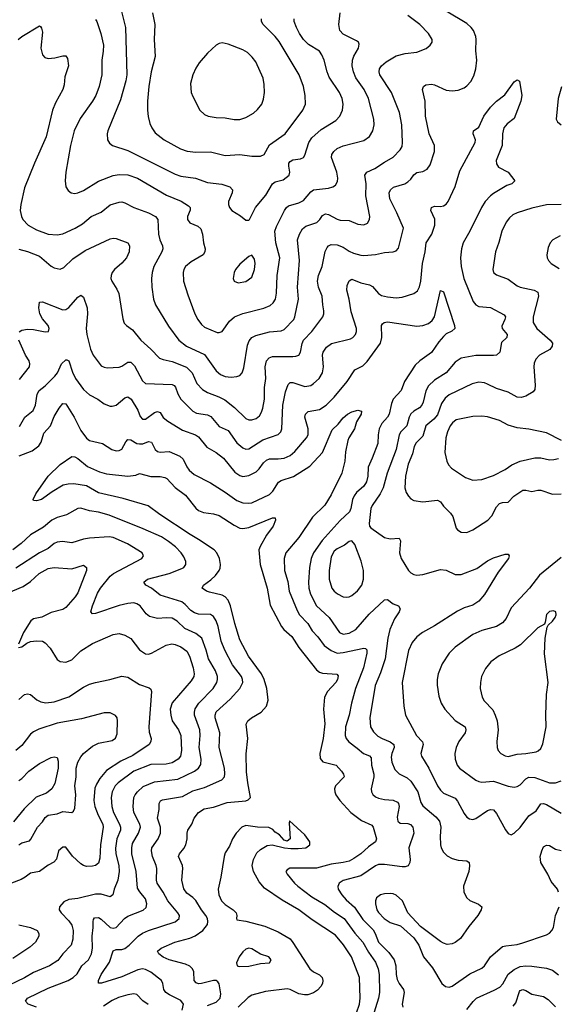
# Model space of a CAD drawing. Header units: inches. Extents: x 884691 to 1028259, y 526745 to 653629.
# Tile 68 of 241: x 901216 to 904870, y 611369 to 618043. Entities that reach past the tile are written whole.
import ezdxf

# ---------------------------------------------------------------- set-up
doc = ezdxf.new("R2010")
doc.units = ezdxf.units.IN
doc.header["$MEASUREMENT"] = 0
doc.layers.add('A9601', color=7, linetype='Continuous')

msp = doc.modelspace()

# ---------------------------------------------------------------- linework, layer by layer
at = {"layer": 'A9601', "color": 6}
for points, elevation in [([(901879.7, 618210), (901934, 617990), (901942.3, 617670), (901936.6, 617630), (901899.5, 617500.5), (901814, 617290), (901809.5, 617269.5), (901812.1, 617230), (901825.6, 617205.6), (901846.1, 617190), (901950, 617156.6), (902270, 616996.1), (902310, 616983.7), (902408, 616968), (902490, 616938.9), (902588.4, 616928.4), (902642.5, 616910), (902659.5, 616890), (902658.5, 616870), (902632.2, 616810), (902632.1, 616790), (902639.5, 616770), (902654.2, 616750), (902714.4, 616714.4), (902750, 616684.6), (902770, 616685.1), (902774.1, 616690), (902815.7, 616770), (902886.8, 616853.2), (902930, 616931.2), (902950, 616944.3), (903003.3, 616956.7), (903043.4, 616990), (903049.5, 617010), (903041.2, 617050), (903042.4, 617070), (903050, 617082.3), (903070, 617093), (903120.4, 617099.6), (903141, 617110), (903150, 617125.3), (903177.9, 617210), (903197.2, 617242.8), (903261, 617299), (903360.4, 617359.6), (903388.3, 617390), (903406.8, 617430), (903410.2, 617470), (903403, 617510), (903385, 617550), (903314.9, 617654.9), (903300.9, 617690), (903281.2, 617770), (903266.2, 617806.2), (903248.9, 617830), (903175.4, 617875.4), (903141.4, 617910), (903113.6, 617950), (903093.3, 617990), (903078.5, 618030), (903078.7, 618050)], 3400), ([(901205.3, 617910), (901230.3, 617930), (901350, 618002.6), (901357.3, 617997.3), (901365.2, 617985.2), (901370, 617958.8), (901360.6, 617850), (901370, 617804.7), (901386.8, 617786.8), (901410, 617781.2), (901454.1, 617785.9), (901510, 617798.9), (901530, 617798), (901541.3, 617781.3), (901547.2, 617730), (901523.2, 617656.8), (901517.3, 617602.7), (901508.5, 617570), (901459.4, 617480.6), (901438.2, 617430), (901395.5, 617250), (901316.1, 617070), (901250, 616904.6), (901224, 616790), (901219.6, 616750), (901227.9, 616710), (901238.1, 616690), (901272.9, 616650), (901330, 616618.4), (901408.7, 616588.7), (901470, 616585.6), (901510, 616591.6), (901592, 616630), (901641.3, 616658.7), (901700.3, 616710), (901770, 616738.4), (901830, 616788.7), (901890, 616807), (901910, 616808), (901930, 616802.8), (901990.4, 616770.4), (902090, 616734.8), (902137.5, 616710), (902153.6, 616690), (902157.9, 616590), (902166.7, 616550), (902184.9, 616510), (902186.4, 616490), (902180.3, 616470), (902126, 616370), (902115.5, 616330), (902111.3, 616290), (902113.2, 616230), (902124.5, 616150), (902137.6, 616110), (902225.2, 615965.2), (902295.7, 615870), (902347.6, 615830), (902470, 615773), (902550, 615662), (902578.1, 615638.1), (902610, 615624.6), (902650, 615620.3), (902690, 615623.7), (902710, 615631.8), (902725.3, 615650), (902736.4, 615683.6), (902762, 615838), (902773.4, 615866.6), (902791.7, 615888.3), (902817.8, 615902.2), (902910, 615928.2), (902990, 615935), (903010, 615942.4), (903074.7, 616010), (903082.7, 616030), (903106.4, 616150), (903101, 616230), (903114.9, 616410), (903099.7, 616550), (903113.4, 616590), (903135, 616625), (903156.5, 616643.5), (903230.7, 616669.3), (903251.7, 616688.3), (903270, 616715.2), (903290, 616726.9), (903310, 616723.8), (903370, 616690.6), (903390, 616684.9), (903450, 616681.3), (903510, 616656.7), (903550, 616653.8), (903575.5, 616664.5), (903590, 616688.3), (903590.7, 616709.3), (903563.9, 616850), (903566.7, 616930), (903558.3, 616990), (903571.9, 617010), (903626, 617034), (903690, 617078.6), (903749.3, 617110.7), (903797.8, 617162.2), (903810, 617184.3), (903813.1, 617210), (903809.1, 617330), (903793.5, 617413.5), (903739, 617550), (903659.5, 617670), (903654.6, 617690), (903657.4, 617710), (903670.4, 617730), (903701.9, 617758.1), (903770, 617798), (903830, 617815), (903910, 617822.5), (903972.6, 617847.4), (904001.5, 617870), (904013.4, 617890), (904013.7, 617910), (903988.1, 617950), (903931.1, 618010), (903850, 618072.1)], 3200), ([(901210, 616488.6), (901270, 616471.9), (901350, 616439.6), (901430, 616372.4), (901450, 616360.5), (901490, 616353.2), (901516.7, 616363.3), (901577.8, 616422.2), (901661.6, 616478.4), (901830, 616557.4), (901850, 616562.2), (901870, 616560.7), (901950, 616531.6), (901961.6, 616510), (901957.8, 616470), (901941.5, 616430), (901910, 616392.9), (901859.9, 616350), (901843.7, 616330), (901836, 616310), (901835.1, 616290), (901841.3, 616270), (901876, 616216), (901888.1, 616188.1), (901916, 616016), (901925.9, 615985.9), (901940.1, 615970), (901981.9, 615941.9), (902037, 615870), (902106.5, 615810), (902165.4, 615750), (902190, 615739), (902250, 615725.6), (902348.1, 615688.1), (902385.2, 615650), (902418.3, 615578.3), (902456.6, 615536.6), (902490, 615515.7), (902567.8, 615487.8), (902606.8, 615466.8), (902674.4, 615414.4), (902750, 615340.4), (902770, 615331), (902790, 615330), (902819.9, 615340.1), (902842.8, 615357.2), (902857.5, 615382.5), (902865.7, 615410), (902875.9, 615470), (902876.3, 615550), (902885.5, 615610), (902881.5, 615690), (902890, 615731.6), (902907.7, 615752.3), (902930, 615761.3), (903070, 615760.3), (903090, 615761.6), (903110, 615770), (903121.2, 615790), (903131.5, 615848.5), (903142.1, 615870), (903197.1, 615930), (903273.1, 616030), (903279.8, 616050), (903279.3, 616070), (903271.7, 616110), (903267.9, 616170), (903243.9, 616230), (903237.4, 616270), (903243.6, 616310), (903268.4, 616370), (903288.1, 616471.9), (903301.4, 616498.6), (903311.9, 616510), (903330, 616519.4), (903370, 616518.2), (903410, 616502), (903450, 616475.1), (903480.7, 616460.7), (903530, 616446.2), (903550, 616444.7), (903629.4, 616450.6), (903690, 616464.6), (903750, 616470.3), (903770, 616476.8), (903785.8, 616494.2), (903818.5, 616630), (903775.1, 616735.1), (903726.7, 616830), (903721.5, 616870), (903731.2, 616890), (903752.5, 616907.5), (903828.5, 616931.5), (903850, 616943.4), (903870, 616962.9), (903890, 616992.8), (903910, 617007.2), (903950, 617015.2), (903979, 617030), (904000.2, 617059.8), (904030.9, 617150), (904030.2, 617190), (903993.1, 617270), (903969.1, 617390), (903967.5, 617490), (903949, 617570), (903954.3, 617590), (903970, 617601.3), (904010, 617605.5), (904030, 617601.7), (904110, 617564.6), (904150, 617560.1), (904190, 617564.7), (904230, 617581.4), (904250, 617595.9), (904275.5, 617624.5), (904296.2, 617663.8), (904311.2, 617710), (904316, 617770), (904311.3, 617831.3), (904312.4, 617910), (904309.5, 617930), (904293.3, 617970), (904279.5, 617990), (904250, 618017.7), (904110, 618102)], 3100), ([(901730, 618044.6), (901740.5, 618030), (901766.2, 617950), (901784, 617870), (901783.5, 617830), (901773.7, 617770), (901774.1, 617670), (901756, 617590), (901732.7, 617530), (901709.2, 617490), (901625.8, 617374.2), (901584.8, 617290), (901560.2, 617190), (901528.3, 617010), (901523.9, 616950), (901528.6, 616910), (901544.4, 616884.4), (901566, 616870), (901590, 616866.2), (901610, 616869), (901650, 616885.4), (901750, 616949.8), (901850, 616986.8), (901890, 616993.8), (901950, 616992.8), (902016.1, 616970), (902212.8, 616852.8), (902312.1, 616812.1), (902361.4, 616781.4), (902372.4, 616770), (902372.3, 616752.3), (902355.3, 616710), (902355.5, 616690), (902370, 616667.4), (902424.4, 616644.4), (902445, 616625), (902456.1, 616590), (902463.1, 616530), (902473.4, 616490), (902472.8, 616470), (902460.4, 616450), (902379, 616401), (902340.6, 616370), (902328.8, 616350), (902324.8, 616330), (902327.9, 616270), (902357.4, 616177.4), (902404.4, 616050), (902423.7, 616010), (902450, 615976.5), (902470, 615959.8), (902556, 615924), (902570, 615921.9), (902590, 615930.1), (902639.5, 616000.5), (902674.2, 616030), (902730, 616052.7), (902871.8, 616088.2), (902914.2, 616105.8), (902936.3, 616123.7), (902950.8, 616149.2), (902959.3, 616190), (902963.6, 616310), (902979.8, 616430), (902953.5, 616530), (902947.6, 616610), (902957.7, 616642.3), (903012.1, 616750), (903025.4, 616770), (903039.4, 616780.6), (903110, 616802.4), (903141.4, 616818.6), (903190, 616877.3), (903209.8, 616890.2), (903310, 616901.1), (903339.9, 616910), (903357.9, 616922.1), (903372.4, 616947.6), (903373.6, 616970), (903366.3, 617010), (903331.3, 617110), (903334.3, 617130), (903347.2, 617150), (903370.7, 617170), (903410, 617187.3), (903550, 617223.6), (903588, 617252), (903610.9, 617290), (903620.5, 617330), (903618.5, 617370), (903581.5, 617510), (903552.9, 617570), (903496.2, 617650), (903480.1, 617690), (903472, 617730), (903472.8, 617770), (903483.2, 617796.8), (903514.5, 617850), (903518, 617878), (903514, 617890), (903500.4, 617900.4), (903410, 617945.6), (903386.7, 617970), (903380.3, 618010), (903389.1, 618090)], 3300), ([(902117.1, 618090), (902133.8, 618010), (902129.4, 617909.4), (902134.2, 617794.2), (902109.1, 617690), (902093, 617590), (902083.2, 617490), (902083.2, 617430), (902087.7, 617387.7), (902099.6, 617339.6), (902111.7, 617310), (902136.3, 617276.3), (902195.6, 617230), (902307.7, 617167.7), (902352.4, 617152.4), (902410, 617145.2), (902510, 617148.5), (902610, 617122.6), (902708.5, 617128.5), (902790, 617117.8), (902850, 617117.8), (902873.5, 617130), (902910, 617195.7), (903017.1, 617270), (903137.1, 617430), (903153.8, 617470), (903153.4, 617530), (903142.1, 617590), (903111.6, 617670), (902976, 617896), (902949.5, 617929.5), (902867.7, 618010), (902856.9, 618030), (902856.5, 618050)], 3500), ([(901213.3, 615926.7), (901230, 615939.6), (901270, 615945.2), (901310, 615942.5), (901390, 615927.6), (901411.9, 615930), (901417, 615950), (901410.6, 615970), (901370, 616015.6), (901353.7, 616050), (901345.5, 616090), (901350, 616127.8), (901370, 616130.4), (901510, 616075.7), (901530, 616078.1), (901550, 616092.9), (901610, 616162), (901630, 616175.7), (901650, 616162), (901674.5, 616090), (901676.5, 616050), (901667.3, 615950), (901672.5, 615910), (901697.3, 615810), (901715.6, 615770), (901770, 615698.1), (901790, 615687.1), (901810, 615684.1), (901890, 615689), (901910, 615695.1), (901950, 615720.9), (901970, 615720.8), (901996.2, 615696.2), (902050, 615596), (902070, 615578.1), (902250, 615570.2), (902263.1, 615563.1), (902272.7, 615552.7), (902287.9, 615507.9), (902310.1, 615470.1), (902389.8, 615389.8), (902415.4, 615375.4), (902490, 615363.7), (902512.6, 615352.6), (902570, 615286.6), (902630, 615258.5), (902690, 615175.6), (902730, 615140), (902750, 615131.4), (902770, 615134.4), (902864.9, 615195.1), (902969.3, 615230.7), (902987.7, 615250), (902994.6, 615270), (903001.8, 615430), (903019.3, 615520.7), (903036.4, 615570), (903050, 615583.3), (903070, 615583.4), (903150, 615556.2), (903190, 615563.6), (903210, 615576.1), (903248.1, 615611.9), (903270.5, 615650), (903277.5, 615690), (903269.4, 615770), (903275.2, 615790), (903296.5, 615823.5), (903331.7, 615848.3), (903459.5, 615880.5), (903476.2, 615890), (903493.9, 615910), (903501.6, 615930), (903501.7, 615950), (903463.6, 616063.6), (903451.8, 616150), (903435.7, 616210), (903438.2, 616241.8), (903450, 616273.8), (903470, 616283.8), (903530, 616258.5), (903590, 616246.5), (903610, 616234.8), (903650, 616186.6), (903670, 616174.6), (903710, 616165.3), (903770, 616158.3), (903810, 616163), (903890, 616186.6), (903914, 616206), (903927.3, 616232.7), (903936.6, 616270), (903948.7, 616390), (903966.5, 616470), (903973.2, 616530), (904011.8, 616590), (904032.3, 616650), (904031.8, 616691.8), (904004, 616750), (904008.4, 616770), (904030, 616778.5), (904070, 616776.1), (904090, 616780.6), (904110, 616793.4), (904122.8, 616810), (904170, 616913.1), (904202.2, 617017.8), (904305.5, 617210), (904307, 617230), (904291.6, 617270), (904294, 617290), (904330, 617315.5), (904365.2, 617390), (904410, 617449.6), (904450, 617490.1), (904505.8, 617534.2), (904570, 617622), (904590, 617635.6), (904607.2, 617627.2), (904621.7, 617530), (904615.3, 617490), (904570, 617373.7), (904521.7, 617338.3), (904499.6, 617310), (904491.3, 617270), (904488.3, 617190), (904447.9, 617090), (904450, 617066.2), (904464.1, 617044.1), (904530.5, 617010.5), (904574.4, 616950), (904553.5, 616930), (904521.3, 616918.7), (904430, 616865.4), (904410, 616849.7), (904374.4, 616810), (904349.6, 616770), (904270.2, 616610), (904223.7, 616530), (904212.2, 616490), (904206, 616430), (904211.5, 616370), (904228.7, 616290), (904292.7, 616132.7), (904310, 616110.6), (904330, 616100), (904410, 616092), (904501.7, 616041.7), (904510.3, 616030), (904506.4, 616010), (904485.8, 615965.8), (904488.5, 615950), (904523, 615910), (904520.4, 615890), (904484.1, 615855.9), (904472.2, 615790), (904450, 615770), (904430, 615766), (904310, 615767.1), (904210, 615748), (904170, 615721.7), (904110, 615650.3), (904030, 615598.9), (903990, 615560.5), (903972.2, 615527.8), (903953.5, 615450), (903944, 615430), (903928.2, 615411.8), (903890, 615388.7), (903869.5, 615370.5), (903858.7, 615350), (903841.8, 615290), (903802.5, 615250), (903789.3, 615230), (903769, 615130), (903708.8, 614970), (903681.1, 614870), (903661.3, 614830), (903606.6, 614750), (903597.6, 614730), (903587.1, 614627.1), (903588.1, 614610), (903598.1, 614598.1), (903690, 614533.4), (903730, 614523.8), (903790, 614528.4), (903798.6, 614510), (903791.5, 614430), (903802.9, 614390), (903853.2, 614310), (903870, 614293.2), (903890, 614282.6), (903910, 614278.9), (903950, 614282.3), (904070, 614317), (904110, 614311.4), (904170, 614282.6), (904210, 614283.4), (904316.5, 614323.5), (904390, 614375.4), (904430, 614395.9), (904510, 614420.1), (904530, 614419.6), (904536.6, 614410), (904531, 614390), (904462.3, 614297.7), (904370, 614146.7), (904330, 614100.7), (904290, 614074.3), (904230, 614056.7), (904185.8, 614034.2), (904030, 613934.7), (903947.8, 613890), (903910, 613860.8), (903877.4, 613822.6), (903853.5, 613766.5), (903809.8, 613550), (903822.3, 613390), (903832.6, 613330), (903906.9, 613190), (903947.8, 613147.8), (903952.4, 613130), (903936.2, 613070), (903941.5, 613050), (903990.6, 612970.6), (904050, 612850.1), (904070, 612819.5), (904090, 612801.1), (904170, 612766.4), (904186.3, 612746.3), (904230, 612662.9), (904250, 612637.7), (904266.3, 612626.3), (904290, 612622.5), (904310, 612628.6), (904390, 612683), (904410, 612689.4), (904430, 612687), (904450, 612662.8), (904510.8, 612550.8), (904530, 612526.7), (904550, 612518.5), (904570, 612528.8), (904610, 612567), (904670, 612647.6), (904718.9, 612681.1), (904751.2, 612728.8), (904770, 612730.4), (904790, 612723.5), (904890, 612664.7)], 3000), ([(904891.5, 617588.5), (904867.8, 617510), (904855.1, 617370), (904863, 617350), (904888.7, 617330)], 3100), ([(904888.6, 616791.4), (904790, 616787.8), (904690, 616764.7), (904590, 616734.7), (904560.3, 616719.7), (904539, 616701), (904515.1, 616670), (904486.8, 616610), (904467.1, 616532.9), (904443.3, 616470), (904425.6, 616350), (904430.1, 616330), (904450, 616313.3), (904530, 616284.3), (904590, 616238.4), (904610.3, 616230.3), (904706, 616210), (904730, 616195.4), (904735.6, 616170), (904698.6, 616030), (904699.9, 615990), (904723, 615950), (904813.3, 615870), (904829.2, 615850), (904828.7, 615830), (904811.7, 615808.3), (904742.4, 615770), (904716.8, 615743.2), (904705.9, 615714.1), (904702.6, 615690), (904713, 615567), (904710, 615536.4), (904698.4, 615521.6), (904650, 615491.7), (904617.1, 615482.9), (904590, 615485.3), (904530, 615519.1), (904450, 615542.3), (904390, 615573.8), (904370, 615580.7), (904330, 615585.2), (904285.1, 615574.9), (904130, 615500), (904101.2, 615478.8), (904077.4, 615442.6), (904050, 615365.2), (904025.6, 615334.4), (903970.2, 615290), (903950, 615221.3), (903905.1, 615174.9), (903891.7, 615150), (903879.7, 615100.3), (903852, 615030), (903832.1, 614950), (903829.3, 614869.3), (903838.5, 614838.5), (903853.4, 614813.4), (903870, 614795.4), (903890, 614783.7), (903950, 614774.4), (904050, 614786.3), (904070, 614774.9), (904090, 614746.1), (904138.2, 614698.2), (904155.1, 614675.1), (904177.6, 614597.6), (904185.2, 614585.2), (904210.1, 614570.1), (904248.2, 614568.2), (904290, 614586.2), (904390.6, 614650), (904419.3, 614680.7), (904450, 614740.4), (904470, 614763.9), (904490, 614770.5), (904530, 614772.8), (904567.3, 614812.7), (904630, 614853.6), (904650, 614854.8), (904690, 614845.4), (904730, 614854.3), (904750, 614853.9), (904830, 614827.5), (904890, 614830.3)], 3100), ([(904882.8, 616577.2), (904831.7, 616550), (904815.1, 616530), (904800.6, 616499.4), (904791.6, 616450), (904794, 616430), (904803, 616410), (904821, 616390), (904876.4, 616356.4)], 3200), ([(901215.4, 615284.6), (901250.7, 615349.3), (901306.7, 615393.3), (901324.6, 615430), (901335.7, 615504.3), (901347.8, 615530), (901390, 615560.7), (901453.8, 615626.2), (901472, 615650), (901499.2, 615710), (901530, 615738.4), (901537.1, 615737.1), (901550.8, 615730.8), (901574.1, 615654.1), (901594.2, 615610), (901650, 615537.2), (901690, 615500.5), (901746.5, 615470), (901790, 615439.7), (901830, 615423.7), (901842.9, 615422.9), (901870, 615429.7), (901930, 615481.1), (901950, 615486.5), (901972.1, 615472.1), (902016.7, 615396.7), (902033.6, 615353.6), (902050, 615334.4), (902070, 615335), (902130, 615380.3), (902150, 615387.8), (902163.2, 615383.2), (902170, 615379.5), (902190, 615347.4), (902221.2, 615321.2), (902320.9, 615260.9), (902408.7, 615228.7), (902430, 615215.7), (902486.6, 615146.6), (902550, 615108.9), (902599.3, 615070), (902676.6, 614976.6), (902710, 614953.2), (902730, 614947.4), (902770, 614953.6), (902820.9, 614979.1), (902841.2, 614998.8), (902870, 615040.3), (902890, 615057.6), (902910, 615065.7), (902970, 615065.6), (903010, 615072.1), (903050, 615089.1), (903083.3, 615116.7), (903162.2, 615210), (903173.1, 615230), (903174.1, 615270), (903150.9, 615349.1), (903154.8, 615370), (903173.7, 615386.3), (903250, 615401.9), (903295.4, 615430), (903350, 615484.3), (903437.4, 615590), (903490, 615669.7), (903542.9, 615697.1), (903573.8, 615726.2), (903664, 615850), (903673.1, 615890), (903669.4, 615970), (903677.6, 615982.4), (903689.1, 615990.9), (903710, 615994.4), (903910, 615965.9), (903950.7, 615969.3), (903990, 615983.8), (904015.1, 616004.9), (904030.2, 616030), (904070, 616207.2), (904090, 616198.9), (904165.5, 615970), (904167, 615950), (904147.8, 615932.2), (904110, 615913.2), (904090, 615896.3), (904059.5, 615860.5), (904010, 615788.3), (903930, 615731.2), (903898.2, 615701.8), (903825.9, 615590), (903804.2, 615530), (903750, 615469.9), (903737.8, 615442.2), (903723.1, 615370), (903711.2, 615348.8), (903673.4, 615306.6), (903654.4, 615270), (903647, 615230), (903646.3, 615170), (903607.9, 615070), (903579.3, 615010), (903578, 614950), (903568.1, 614910), (903550, 614880.6), (903501.3, 614838.7), (903484.3, 614815.7), (903473.6, 614790), (903463.5, 614730), (903452.8, 614707.2), (903390, 614647.4), (903267.6, 614512.4), (903208.5, 614430), (903194.4, 614390), (903182.8, 614330), (903174.8, 614230), (903177.7, 614190), (903187.8, 614150), (903228.7, 614070), (903316.2, 613990), (903384.9, 613890), (903410, 613878.3), (903450, 613884.1), (903497.1, 613910), (903587.4, 614012.6), (903690, 614111.1), (903710, 614111.9), (903750, 614084.2), (903785, 614070), (903797.6, 614050), (903789.8, 614030), (903757.5, 613982.5), (903727.4, 613910), (903713, 613850), (903694.8, 613710), (903663.7, 613616.3), (903627.4, 613530), (903590.5, 613310.5), (903595.8, 613250), (903615.6, 613215.6), (903646.4, 613186.4), (903674.8, 613170), (903728.8, 613148.8), (903753.8, 613130), (903757.1, 613110), (903740.1, 613070), (903735.3, 613044.7), (903740.7, 613010), (903761.2, 612961.2), (903790, 612932), (903843.6, 612903.6), (903870, 612881.4), (903915.7, 612810), (903937.5, 612737.5), (903950, 612714.9), (904039.7, 612639.7), (904063.6, 612610), (904073, 612570), (904068.3, 612508.3), (904070.8, 612450.8), (904075.4, 612430), (904090, 612401.1), (904115.5, 612375.5), (904150, 612356.6), (904190, 612345.7), (904250, 612341.6), (904264.1, 612330), (904267.5, 612307.5), (904262.2, 612270), (904225.8, 612170), (904229.4, 612130), (904250, 612091.4), (904270, 612072.5), (904328.8, 612048.8), (904350.1, 612030), (904345.9, 612010), (904323.3, 611970), (904262.8, 611897.2), (904205.7, 611814.3), (904170, 611787.5), (904150, 611779.6), (904115.4, 611775.4), (904090, 611782.3), (904070, 611794.9), (903935.3, 611895.3), (903849.7, 611989.7), (903812.7, 612070), (903770, 612108), (903750, 612117.8), (903730, 612120.8), (903690, 612117.8), (903662.6, 612110), (903637.5, 612090), (903630.1, 612070), (903629.4, 612050), (903638.7, 612010), (903650, 611990.5), (903687.5, 611950), (903730, 611923.9), (903800.1, 611900.1), (903890, 611819.7), (903923.9, 611770), (903955, 611690), (904016.5, 611616.5), (904080.2, 611510), (904103.5, 611490), (904130, 611486.1), (904150, 611491), (904270, 611575.9), (904350, 611614.8), (904370, 611630.6), (904409.4, 611690.6), (904490, 611759.7), (904513.6, 611766.4), (904590, 611774.8), (904630, 611785.2), (904790, 611839.1), (904809.5, 611850.5), (904826.5, 611870), (904836, 611890), (904851.4, 611970), (904875.9, 612030)], 2900), ([(901215.3, 615604.7), (901282.8, 615690), (901285.5, 615710), (901279.8, 615730), (901255.8, 615770), (901210.2, 615870)], 3000), ([(901213.2, 615086.8), (901299.9, 615120.1), (901345.9, 615154.1), (901361.2, 615178.8), (901379.8, 615240.2), (901425.2, 615290), (901450, 615352.9), (901484.5, 615410), (901510, 615442.5), (901530, 615439.8), (901586.8, 615350), (901630, 615257.9), (901670, 615206.2), (901690, 615190.3), (901779.1, 615170), (901840.9, 615130), (901870, 615121.4), (901890, 615123.4), (901910, 615132.9), (901937, 615182.9), (901950, 615196.5), (901970, 615196.3), (902010, 615170.8), (902030, 615167.3), (902050.7, 615169.3), (902090, 615184.3), (902110, 615179.8), (902134.8, 615130), (902150, 615115.8), (902170, 615110.7), (902230, 615116), (902303.7, 615083.7), (902324.7, 615064.7), (902350, 615011.6), (902365.5, 614990), (902399.8, 614959.8), (902510, 614903.2), (902610, 614841.4), (902690, 614784.2), (902730, 614769), (902770, 614764.9), (902790, 614769.4), (902910, 614825.7), (902932.4, 614847.6), (902970.9, 614909.1), (902990, 614920.8), (903072.9, 614947.1), (903183.6, 615016.4), (903270.4, 615109.6), (903336.5, 615263.5), (903377.4, 615302.6), (903410, 615345.6), (903438.7, 615370), (903470, 615384.9), (903510, 615396.1), (903535.2, 615390), (903533.4, 615370), (903501.8, 615318.2), (903487.8, 615270), (903448.8, 615210), (903441.8, 615190), (903426.6, 615113.4), (903421, 615050), (903402, 614970), (903330, 614822.4), (903286.8, 614753.2), (903202.7, 614670), (903110, 614533.4), (903020.6, 614430), (903010.4, 614390), (903013.5, 614310), (903034.3, 614234.3), (903043.5, 614170), (903097.9, 614037.9), (903114.3, 614010), (903170.7, 613950.7), (903200.4, 613900.4), (903238.8, 613858.8), (903281.7, 613801.7), (903330, 613767.7), (903370, 613750), (903410, 613752.6), (903550, 613784), (903561, 613781), (903570.9, 613770.9), (903571.2, 613750), (903548.5, 613650), (903495, 613510), (903465.8, 613410), (903451.4, 613330), (903426, 613250), (903423.9, 613190), (903431.3, 613170), (903448.9, 613148.9), (903506.3, 613106.3), (903548.1, 613068.1), (903590, 613054), (903599.8, 613039.8), (903603.4, 612990), (903618.7, 612930), (903618.3, 612910), (903601.3, 612830), (903603.5, 612810), (903612.2, 612792.2), (903630, 612776.3), (903650, 612767), (903690, 612757.5), (903750, 612752.6), (903778.1, 612738.1), (903784.7, 612730), (903789.9, 612710), (903776.8, 612636.8), (903780.4, 612610), (903797.2, 612597.2), (903850, 612595), (903867.8, 612587.8), (903882.9, 612570), (903890.3, 612530), (903854.7, 612430), (903864.5, 612350), (903862.4, 612330), (903851.8, 612308.2), (903830, 612300.6), (903810, 612299.7), (903690, 612317.1), (903650, 612316.1), (903630, 612307.4), (903530, 612239.5), (903410, 612207.2), (903382.8, 612190), (903373.6, 612166.4), (903376.6, 612150), (903400.8, 612110), (903430, 612077.4), (903487.8, 612027.8), (903544, 611944), (903613.8, 611873.8), (903628.2, 611850), (903651, 611791), (903719.9, 611719.9), (903755.2, 611670), (903767.4, 611630), (903769.9, 611569.9), (903776.7, 611536.7), (903790, 611510.4), (903820, 611470), (903825, 611450), (903810.3, 611370), (903815.7, 611350)], 2800), ([(904891.6, 615190), (904790, 615243.3), (904670, 615267.8), (904590, 615275.6), (904530, 615295.3), (904470, 615325.9), (904390, 615352.3), (904350, 615356.6), (904290, 615353.4), (904176.6, 615330), (904151, 615310), (904136.9, 615290), (904116.9, 615250), (904105.8, 615210), (904099.8, 615110), (904112.4, 615050), (904125.1, 615025.1), (904144.2, 615004.2), (904239.6, 614939.6), (904290, 614922.5), (904350, 614925.9), (904430, 614953.1), (904510, 614994.7), (904554.4, 615025.6), (904610, 615050.8), (904710, 615073.8), (904750, 615072.7), (904810, 615060.6), (904838.6, 615061.4), (904870, 615069.2)], 3200), ([(902490, 611360.5), (902550, 611384.2), (902575.6, 611410), (902580.3, 611440.3), (902570, 611506.9), (902561.3, 611521.3), (902550, 611529.5), (902531.4, 611531.4), (902450, 611510), (902430, 611508.8), (902414.1, 611514.1), (902400.4, 611530), (902398.6, 611590), (902387.9, 611610), (902370, 611627.7), (902341.8, 611641.8), (902230, 611671), (902190, 611687.6), (902160.9, 611710), (902151.1, 611730), (902175, 611750), (902268.5, 611790), (902370, 611817.4), (902407, 611833), (902458.4, 611870), (902489.6, 611910), (902493.1, 611930), (902490, 611950), (902479.1, 611970), (902448.6, 612008.6), (902410, 612072.8), (902390, 612093.6), (902350, 612123.1), (902330, 612150.8), (902315.6, 612210), (902322.3, 612290), (902320.2, 612310), (902293.3, 612370), (902299.4, 612390), (902330, 612424.8), (902342.9, 612450), (902352.7, 612490), (902352.2, 612530), (902357.4, 612550), (902385, 612590), (902399.1, 612630), (902430, 612670.1), (902467.1, 612692.9), (902530, 612704.9), (902622.5, 612737.5), (902750.9, 612749.1), (902765.6, 612754.4), (902781.4, 612770), (902762.8, 612870), (902754.3, 612945.7), (902753.4, 613066.6), (902762.8, 613170), (902752.2, 613267.8), (902764.2, 613290), (902788, 613310), (902853.3, 613350), (902890.3, 613389.7), (902900.6, 613430), (902892.7, 613510), (902875.5, 613570), (902855.7, 613610), (902769, 613730), (902710, 613840.3), (902675.6, 613950), (902645.7, 614070), (902629.4, 614109.4), (902611, 614131), (902590, 614142.9), (902503.2, 614163.2), (902484.2, 614170), (902455, 614190), (902462.7, 614210), (902513.5, 614246.5), (902544.7, 614275.3), (902570.1, 614309.9), (902575.2, 614324.8), (902578.5, 614350), (902571.9, 614390), (902553.6, 614430), (902536.3, 614450), (902430, 614520.4), (902372.7, 614552.7), (902167.2, 614690), (902088.6, 614748.6), (901917.9, 614797.9), (901750, 614837.1), (901670, 614884.5), (901584, 614896), (901544.9, 614895.1), (901512.3, 614887.7), (901437.7, 614842.3), (901364.4, 614790), (901330, 614781.9), (901310, 614784.2), (901307.2, 614790), (901326.1, 614830), (901408.9, 614950), (901490, 615029), (901570, 615082.1), (901590, 615079.5), (901610, 615069.1), (901675.7, 615015.7), (901758.4, 614978.4), (901805.2, 614965.2), (901950, 614949.8), (902004.1, 614955.9), (902030, 614966), (902106.9, 614946.9), (902170, 614946.6), (902201, 614941), (902213.7, 614933.7), (902270, 614872.8), (902341, 614821), (902410, 614732.7), (902430, 614715.2), (902463.4, 614703.4), (902530, 614693.7), (902570, 614682.5), (902670, 614616.9), (902710, 614597), (902730, 614594.4), (902770, 614601.7), (902930, 614666.3), (902950, 614667.2), (902952, 614650), (902936.5, 614610), (902890.5, 614549.5), (902846.7, 614473.3), (902838.7, 614450), (902847.7, 614350), (902894.1, 614190), (902915.4, 614075.4), (902991.7, 613930), (903008.8, 613908.8), (903062, 613862), (903110, 613786.7), (903230, 613635.6), (903250, 613621.4), (903270, 613614.2), (903366.6, 613606.6), (903376.2, 613596.2), (903372.8, 613570), (903361.5, 613550), (903303.5, 613490), (903283.7, 613450), (903277.4, 613370), (903286.2, 613270), (903274.8, 613170), (903253.2, 613070), (903254.2, 613034.2), (903273.3, 613013.3), (903361.8, 612990), (903399.5, 612950), (903412.2, 612930), (903416.2, 612910), (903358.2, 612850), (903351.5, 612830), (903353.3, 612810), (903361.3, 612790), (903388.9, 612750), (903462, 612670), (903535.7, 612615.7), (903604.1, 612584.1), (903613.7, 612570), (903635.9, 612490), (903630.1, 612470), (903582.6, 612437.4), (903530, 612388.6), (903483.4, 612356.6), (903450, 612339.8), (903410, 612329.1), (903330, 612317.9), (903230, 612292.7), (903049.3, 612290.7), (903030, 612281.1), (903021.5, 612270), (903031.4, 612250), (903080.2, 612190), (903102.5, 612170), (903197.3, 612097.3), (903285.5, 612045.5), (903352.7, 611992.7), (903417.8, 611950), (903490, 611851.6), (903543.5, 611790), (903581.8, 611721.8), (903630, 611654.9), (903646.9, 611610), (903655, 611570), (903657.4, 611450), (903650.8, 611410), (903599.6, 611250)], 2700), ([(902318.8, 611330), (902327.9, 611370), (902310, 611395.1), (902233.1, 611433.1), (902208.2, 611450), (902194.2, 611470), (902187.3, 611510), (902177.5, 611530), (902106.2, 611586.2), (902070, 611605.3), (902050, 611609.1), (902017, 611603), (901910, 611555.1), (901772.2, 611512.2), (901752, 611512), (901749.9, 611529.9), (901769.8, 611570), (901825.7, 611654.3), (901850, 611731.7), (901870, 611740.8), (901910, 611741.2), (901930, 611748.1), (901959.7, 611770), (902019.1, 611830), (902049.9, 611850.1), (902090, 611868.7), (902271.5, 611928.5), (902297.2, 611950), (902299.2, 611970), (902289.8, 611990), (902221.9, 612070), (902189.1, 612130), (902149.5, 612189.5), (902143.5, 612210), (902146.3, 612290), (902142.4, 612310), (902117.9, 612370), (902110.1, 612410), (902113.2, 612430), (902155.3, 612490), (902171.4, 612530), (902170.7, 612570), (902151.2, 612630), (902162.5, 612690), (902161.9, 612730), (902172.5, 612747.5), (902185.7, 612754.3), (902321.3, 612778.7), (902390, 612816.5), (902470, 612837.6), (902587.4, 612890), (902604.5, 612910), (902608.8, 612931.2), (902604.9, 612970), (902569.4, 613110), (902573, 613210), (902542.3, 613310), (902541.4, 613330), (902550, 613350.9), (902643.3, 613436.7), (902708.4, 613510), (902728.8, 613550), (902728.3, 613570), (902720.9, 613590), (902659.1, 613670), (902607.3, 613770), (902584, 613830), (902562.4, 613930), (902547.9, 613967.9), (902530, 613998.6), (902510, 614011.4), (902430, 614014.7), (902402.4, 614022.4), (902378.1, 614038.1), (902339.1, 614079.1), (902316.2, 614096.2), (902170, 614142.3), (902110, 614189.4), (902072.2, 614210), (902059.5, 614230), (902083.8, 614250), (902230, 614289.1), (902316, 614324), (902329, 614331), (902343.2, 614350), (902342.7, 614370), (902330, 614402.4), (902312, 614430), (902272.2, 614470), (902226.8, 614506.8), (902177.2, 614537.2), (902052.9, 614592.9), (901823.9, 614683.9), (901750, 614704.5), (901690, 614713.4), (901630, 614731.2), (901610, 614730.2), (901533, 614687), (901470, 614668.3), (901435, 614650), (901377.4, 614602.6), (901290, 614551.4), (901227, 614493), (901170, 614450.3)], 2800), ([(901330, 611349.5), (901274.1, 611370), (901255.6, 611390), (901270.3, 611410), (901410, 611478.5), (901546.1, 611530), (901578, 611550), (901605.2, 611574.8), (901637, 611630), (901682, 611670), (901703.2, 611710), (901710.2, 611750), (901708, 611830), (901714.7, 611890), (901713.9, 611930), (901716.1, 611943.9), (901724.5, 611955.5), (901750, 611957.9), (901770, 611946.4), (901830, 611890), (901850, 611884.4), (901870.7, 611890), (901927.6, 611950), (901950, 611965.7), (902053.3, 612006.7), (902074.2, 612025.8), (902078.9, 612050), (902070, 612083.6), (902030.6, 612130.6), (902016, 612156), (902005.7, 612270), (901977.9, 612390), (901976, 612430), (901980.7, 612459.3), (902022.5, 612530), (902035.1, 612570), (902031.7, 612590), (901990.1, 612670), (901986, 612710), (901990.8, 612770), (901999.1, 612790), (902014.8, 612810), (902053.9, 612846.1), (902130, 612876.3), (902290, 612894.6), (902402.9, 612950), (902430.2, 612970), (902446.1, 612993.9), (902447.5, 613030), (902433.2, 613110), (902439.6, 613190), (902438.1, 613230), (902403, 613330), (902401.5, 613350), (902407.2, 613372.8), (902430.6, 613409.4), (902529.6, 613510), (902552.8, 613550), (902558, 613570), (902557.5, 613590), (902545.1, 613630), (902496.3, 613710), (902481.9, 613770), (902451, 613851), (902410, 613882.9), (902336.2, 613916.2), (902285.1, 613965.1), (902250, 613985.4), (902211.4, 613988.6), (902150, 613984.2), (902097.5, 613997.5), (902075.2, 614015.2), (902033.3, 614070), (902010, 614084), (901990, 614089.6), (901950, 614086.7), (901890, 614071.4), (901730, 614018.5), (901710, 614016), (901698.7, 614030), (901709.7, 614070), (901744, 614156), (901765.3, 614190), (901829.1, 614270.9), (901853.4, 614290), (902044.4, 614390), (902056.4, 614410), (902048.1, 614430), (901948, 614490), (901850, 614533.8), (901822.6, 614537.4), (901690, 614528.7), (901650, 614522.3), (901570, 614498), (901506.5, 614506.5), (901470, 614502.5), (901450, 614492.1), (901410, 614459.1), (901350, 614428.8), (901190, 614326.4)], 2900), ([(904890, 614396.8), (904741.9, 614278.1), (904674.7, 614190), (904550, 614057.4), (904515.4, 613984.6), (904490, 613955.4), (904450, 613930.8), (904350, 613903.7), (904290, 613876), (904169.9, 613790.1), (904129.8, 613750), (904082, 613678), (904054.1, 613610), (904047.8, 613570), (904048.2, 613531.8), (904058.7, 613458.7), (904074.8, 613410), (904100.2, 613370), (904170, 613293.6), (904237.4, 613250), (904243.5, 613230), (904237.6, 613210), (904194.6, 613150), (904175.9, 613110), (904167.4, 613070), (904169.3, 613030), (904184.1, 612990), (904199.2, 612970), (904310, 612888.5), (904330, 612878.5), (904350, 612875.2), (904430, 612881.1), (904530, 612847.6), (904570, 612841.5), (904590, 612845.6), (904610, 612856.9), (904650, 612898.1), (904670.3, 612909.7), (904710, 612905.8), (904810, 612870.4), (904850, 612870.2), (904890, 612883.8)], 3100), ([(901126.3, 614153.7), (901239.4, 614200.6), (901290, 614234.9), (901347.8, 614290), (901410, 614322.6), (901450, 614330.7), (901570, 614321.6), (901650, 614344.8), (901669.9, 614330), (901668.8, 614308.8), (901610, 614159.3), (901592.4, 614130), (901530, 614059.4), (901510, 614046.1), (901430, 614024.3), (901366.1, 613993.9), (901310, 613980.9), (901291.4, 613968.6), (901242.5, 613890), (901208.7, 613810)], 3000), ([(901208.5, 613788.5), (901230, 613793), (901264.1, 613815.9), (901290, 613827.2), (901330, 613833.7), (901370, 613829.9), (901390, 613819.6), (901423.9, 613783.9), (901470, 613707.4), (901490, 613691.9), (901530, 613687.1), (901570, 613704.9), (901630, 613765.5), (901710, 613815.4), (901850, 613875.9), (901890, 613882.1), (901930, 613871.4), (901970, 613849.6), (902030, 613771.2), (902070, 613744.4), (902090, 613742.3), (902110, 613748.1), (902210, 613802.6), (902248.3, 613811.7), (902270, 613808.5), (902310, 613792), (902350, 613762.2), (902368.3, 613728.3), (902393.7, 613650), (902400.7, 613610), (902397.1, 613590), (902379.3, 613560.7), (902250, 613413), (902237.2, 613370), (902240.6, 613330), (902251.1, 613291.1), (902294.6, 613230), (902308.9, 613190), (902313, 613090), (902306.1, 613050), (902290.3, 613029.7), (902250, 613005.3), (902210, 612997), (902105.1, 612994.9), (901990.7, 612949.3), (901883.6, 612870), (901865.1, 612850), (901844.3, 612810), (901837.5, 612770), (901841.4, 612710), (901852.9, 612670), (901894.4, 612590), (901900.4, 612570), (901899.1, 612550), (901876, 612490), (901867.1, 612427.1), (901868.1, 612390), (901888.1, 612310), (901890.3, 612269.7), (901882.2, 612210), (901856.8, 612150), (901848.9, 612111.1), (901830, 612096.5), (901770, 612115), (901730, 612116.6), (901610, 612086.5), (901550, 612078.8), (901515.6, 612064.4), (901485.4, 612030), (901483.2, 612010), (901496.7, 611990), (901550, 611934.7), (901570, 611904.6), (901580.2, 611870), (901577.5, 611810), (901566.1, 611770), (901509.1, 611710.9), (901474.7, 611665.3), (901418.8, 611630), (901310, 611584.1), (901250, 611547.8), (901088.8, 611471.2)], 3000), ([(901210, 613436), (901250, 613468.1), (901270, 613474.5), (901290, 613469.9), (901332.2, 613432.2), (901359.1, 613419.1), (901393.5, 613413.5), (901450, 613418.8), (901550, 613454), (901650, 613518.7), (901690, 613538.2), (901730, 613551.4), (901828.1, 613570), (901910, 613593.2), (901950, 613586.7), (902030, 613536.1), (902093.8, 613513.8), (902104.8, 613504.8), (902110.9, 613490), (902091.2, 613250), (902094.4, 613214.4), (902107.2, 613170), (902106.6, 613150), (902093.6, 613130), (901983.9, 613056.1), (901903.1, 613016.9), (901806, 612954), (901760.9, 612899.1), (901737.7, 612862.3), (901726.1, 612833.9), (901720.3, 612750), (901726.2, 612710), (901747.9, 612650), (901779.3, 612590), (901783, 612570), (901763.9, 612450), (901760.7, 612359.3), (901750, 612326.7), (901730, 612310.4), (901710, 612304.5), (901670, 612303.6), (901650, 612309.5), (901630, 612322.1), (901573.9, 612373.9), (901530, 612433.5), (901510, 612433.8), (901479.3, 612410), (901466.1, 612353.9), (901448.3, 612331.7), (901410, 612311.7), (901350, 612269.2), (901290, 612258.8), (901254.4, 612230), (901225.7, 612214.3), (901095.6, 612164.4)], 3100), ([(901210, 612451), (901230, 612464), (901282.5, 612477.5), (901292.5, 612487.5), (901337, 612570), (901370, 612606), (901390, 612635.9), (901408.5, 612651.5), (901470, 612659.5), (901510, 612674.9), (901570, 612669.3), (901581.2, 612678.8), (901590, 612699.6), (901597.5, 612790), (901590.6, 612850), (901598.5, 612910), (901599.7, 612970), (901611.4, 613010), (901630, 613045.4), (901649.8, 613070), (901710, 613117.7), (901750, 613138.2), (901843.2, 613156.8), (901867.1, 613172.9), (901877.1, 613202.9), (901879.6, 613290), (901877, 613310), (901866.4, 613326.4), (901830, 613344.2), (901790, 613345.3), (901635.6, 613304.4), (901470, 613273.9), (901346.5, 613233.5), (901310, 613215.8), (901290, 613200.2), (901230, 613124), (901190.3, 613090)], 3200), ([(901210, 612886), (901230, 612900.6), (901277.4, 612950), (901350, 613002.1), (901430, 613041.2), (901450, 613046.7), (901470, 613043), (901478.2, 613018.2), (901477.1, 612970), (901454.8, 612865.2), (901434.7, 612830), (901398.8, 612801.2), (901327.5, 612772.5), (901246, 612694), (901174.6, 612605.4)], 3300), ([(903500, 611310), (903520.5, 611370), (903525, 611410), (903522.2, 611550), (903466.2, 611690), (903413.1, 611773.1), (903357.5, 611837.5), (903201.1, 611941.1), (903110, 612008.6), (902995.7, 612075.7), (902876.9, 612156.9), (902840.2, 612200.2), (902801.7, 612270), (902794, 612310), (902801.4, 612350), (902825.1, 612394.9), (902850, 612417.4), (902895.3, 612444.7), (902929.7, 612450.3), (903013.3, 612430), (903055.5, 612424.5), (903104.1, 612424.1), (903156.5, 612430), (903184.6, 612450), (903184.3, 612470), (903150, 612516.9), (903046.3, 612613.7), (903043.3, 612596.7), (903051.1, 612490), (903030, 612473.7), (903010, 612482.3), (902978.6, 612518.6), (902950, 612534.9), (902933.1, 612553.1), (902906.5, 612566.5), (902830, 612570.3), (902750, 612580.8), (902722.2, 612570), (902685.1, 612530), (902659.3, 612490), (902638.6, 612441.4), (902610, 612395.4), (902603.1, 612370), (902580.7, 612230), (902562.9, 612150), (902568, 612110), (902585.7, 612070), (902610, 612046.2), (902663.6, 612010), (902684.7, 611990), (902689.9, 611970), (902686.6, 611950), (902690, 611941.1), (902750, 611933.5), (902878.5, 611898.5), (902970, 611859.6), (903050, 611812.1), (903070, 611788.4), (903184.8, 611610), (903209.8, 611589.8), (903249.8, 611569.8), (903268.3, 611550), (903273.2, 611530), (903269.4, 611510), (903258.8, 611490), (903235.8, 611464.2), (903210, 611446), (903170, 611433.7), (903147.4, 611432.6), (903110, 611440.6), (903050, 611469.9), (903030, 611474.7), (902883.4, 611456.6), (902790, 611430.8), (902765.3, 611414.7), (902699, 611350)], 2600), ([(904872, 612130), (904863.3, 612150), (904820.7, 612200.7), (904798.1, 612250), (904751, 612330), (904746.5, 612370), (904756.9, 612410), (904770, 612435.7), (904790, 612447.8), (904810, 612444.4), (904850, 612419.9), (904890, 612411.4)], 2900), ([(901210, 611908.3), (901290, 611889.7), (901334.5, 611870), (901346.7, 611850), (901346.2, 611830), (901324.2, 611790), (901284.1, 611755.9), (901170, 611678.7)], 3100), ([(904250, 611333.4), (904291.4, 611388.6), (904314.8, 611410), (904435.6, 611464.4), (904473.8, 611486.2), (904493.4, 611506.6), (904530, 611574.3), (904570, 611605.8), (904610, 611624.6), (904650, 611629.6), (904690, 611628), (904790, 611614.3), (904830, 611599.7), (904870, 611567.6)], 2800), ([(904563.8, 611356.2), (904580.7, 611379.3), (904605.4, 611454.6), (904610, 611462.5), (904630, 611470.4), (904650, 611463.4), (904690, 611438.7), (904770, 611422), (904800.7, 611400.7), (904850.8, 611350.8)], 2700), ([(902087.6, 611367.6), (902052.6, 611392.6), (902010, 611436.3), (901990, 611439), (901950, 611432.2), (901886, 611414), (901844.7, 611395.3), (901784.8, 611355.2)], 2900)]:
    msp.add_lwpolyline(points, dxfattribs=dict(at, elevation=elevation))
for points, elevation in [([(902590, 617886.4), (902570, 617882.7), (902550, 617870.6), (902490, 617815.5), (902433.7, 617750), (902410, 617714.6), (902391.5, 617670), (902375.7, 617610), (902379.7, 617550), (902390, 617522.2), (902439.3, 617430), (902470, 617399.8), (902495.8, 617390), (902550, 617380.9), (902610, 617377.7), (902670, 617366.4), (902710, 617366.7), (902750, 617380.4), (902801.4, 617410), (902830, 617434.6), (902857.9, 617470), (902870, 617503.7), (902875.7, 617550), (902875, 617605), (902866.7, 617646.7), (902817, 617757), (902792.4, 617790), (902760.4, 617820.4), (902730, 617839.9), (902630, 617877.9)], 3600), ([(902790, 616446.6), (902770, 616439.2), (902710, 616385.3), (902680.6, 616350), (902670, 616329.6), (902665.2, 616290), (902672.2, 616270), (902698.7, 616258.7), (902750, 616268.3), (902790, 616298.2), (902809.5, 616349.5), (902812.8, 616390), (902810, 616419.7)], 3400), ([(903470, 614510.5), (903450, 614506.7), (903418.5, 614481.5), (903370, 614457), (903350, 614440), (903330, 614402.6), (903314.9, 614310), (903315, 614250), (903334.3, 614190), (903349.7, 614169.7), (903371.8, 614151.8), (903410, 614131.9), (903430, 614128), (903450, 614130.3), (903470, 614139.8), (903508.4, 614171.6), (903536.5, 614210), (903549.2, 614250), (903547.3, 614310), (903533.3, 614373.3), (903490, 614485.3)], 3000), ([(904836.6, 614036.6), (904810, 614031.9), (904790, 614011.6), (904781.2, 613958.8), (904775, 613945), (904730, 613921.6), (904613.8, 613806.2), (904577, 613783), (904468.2, 613731.8), (904411.6, 613690), (904375.3, 613644.7), (904349.7, 613590), (904341.4, 613550), (904339.3, 613510), (904352.2, 613450), (904366.2, 613426.2), (904424.7, 613364.7), (904442, 613330), (904454, 613290), (904461.8, 613230), (904452.3, 613150), (904454.5, 613110), (904461.9, 613090), (904479.2, 613070), (904510, 613052.3), (904530, 613048.6), (904590, 613064.6), (904650, 613068), (904718.9, 613081.1), (904732.9, 613087.1), (904750, 613102.9), (904765.2, 613134.8), (904787.4, 613250), (904784, 613330), (904789.1, 613470), (904800.2, 613550), (904776.4, 613743.6), (904780.7, 613850), (904793.6, 613926.4), (904800, 613940), (904830, 613965.5), (904848.8, 613990), (904854.5, 614010), (904851.8, 614030)], 3200), ([(902770, 611749), (902750, 611743), (902730, 611725.3), (902704, 611690), (902685.8, 611650), (902690.6, 611630.6), (902705.5, 611625.5), (902770, 611627.5), (902850, 611644.6), (902910, 611649.4), (902921.6, 611670), (902907, 611690), (902850, 611708.3), (902790, 611744.1)], 2700)]:
    msp.add_lwpolyline(points, close=True, dxfattribs=dict(at, elevation=elevation))

doc.saveas('drawing.dxf')
